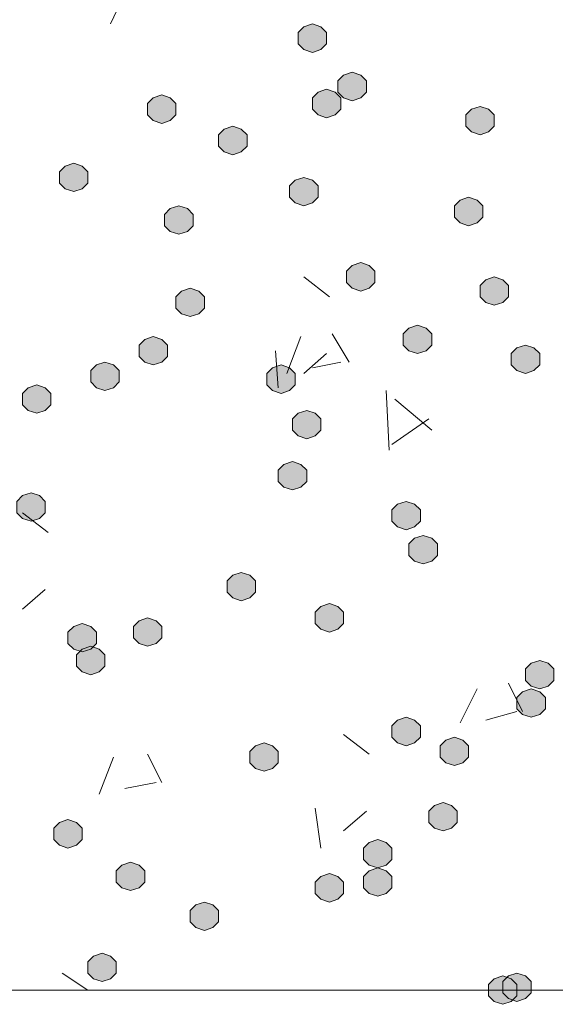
# Model space of a CAD drawing. Header units: millimetres. Extents: x 1527433 to 14789979, y -66543 to 11310.
# Tile 20 of 122: x 1947178 to 1947577, y -64466 to -63733. Entities that reach past the tile are written whole.
import ezdxf

# ---------------------------------------------------------------- set-up
doc = ezdxf.new("R2010")
doc.units = ezdxf.units.MM

msp = doc.modelspace()

# ---------------------------------------------------------------- hatches: boundary and pattern name
h = msp.add_hatch(color=7)
h.dxf.hatch_style = 2
h.paths.add_polyline_path([(1947396.033, -63735.829), (1947389.683, -63737.945), (1947385.45, -63742.179), (1947385.45, -63750.645), (1947389.683, -63754.879), (1947396.033, -63756.995), (1947402.383, -63754.879), (1947406.617, -63750.645), (1947406.617, -63742.179), (1947402.383, -63737.945)])
h = msp.add_hatch(color=7)
h.dxf.hatch_style = 2
h.paths.add_polyline_path([(1947425.667, -63771.812), (1947419.317, -63773.929), (1947415.083, -63778.162), (1947415.083, -63786.629), (1947419.317, -63790.862), (1947425.667, -63792.979), (1947432.017, -63790.862), (1947436.25, -63786.629), (1947436.25, -63778.162), (1947432.017, -63773.929)])
h = msp.add_hatch(color=7)
h.dxf.hatch_style = 2
h.paths.add_polyline_path([(1947406.617, -63784.512), (1947400.267, -63786.629), (1947396.033, -63790.862), (1947396.033, -63799.329), (1947400.267, -63803.562), (1947406.617, -63805.679), (1947412.967, -63803.562), (1947417.2, -63799.329), (1947417.2, -63790.862), (1947412.967, -63786.629)])
h = msp.add_hatch(color=7)
h.dxf.hatch_style = 2
h.paths.add_polyline_path([(1947283.85, -63788.745), (1947277.5, -63790.862), (1947273.267, -63795.095), (1947273.267, -63803.562), (1947277.5, -63807.795), (1947283.85, -63809.912), (1947290.2, -63807.795), (1947294.433, -63803.562), (1947294.433, -63795.095), (1947290.2, -63790.862)])
h = msp.add_hatch(color=7)
h.dxf.hatch_style = 2
h.paths.add_polyline_path([(1947520.917, -63797.212), (1947514.567, -63799.329), (1947510.333, -63803.562), (1947510.333, -63812.029), (1947514.567, -63816.262), (1947520.917, -63818.379), (1947527.267, -63816.262), (1947531.5, -63812.029), (1947531.5, -63803.562), (1947527.267, -63799.329)])
h = msp.add_hatch(color=7)
h.dxf.hatch_style = 2
h.paths.add_polyline_path([(1947336.767, -63812.029), (1947330.417, -63814.145), (1947326.183, -63818.379), (1947326.183, -63826.845), (1947330.417, -63831.079), (1947336.767, -63833.195), (1947343.117, -63831.079), (1947347.35, -63826.845), (1947347.35, -63818.379), (1947343.117, -63814.145)])
h = msp.add_hatch(color=7)
h.dxf.hatch_style = 2
h.paths.add_polyline_path([(1947218.233, -63839.545), (1947211.883, -63841.662), (1947207.65, -63845.895), (1947207.65, -63854.362), (1947211.883, -63858.595), (1947218.233, -63860.712), (1947224.583, -63858.595), (1947228.817, -63854.362), (1947228.817, -63845.895), (1947224.583, -63841.662)])
h = msp.add_hatch(color=7)
h.dxf.hatch_style = 2
h.paths.add_polyline_path([(1947389.683, -63850.129), (1947383.333, -63852.245), (1947379.1, -63856.479), (1947379.1, -63864.945), (1947383.333, -63869.179), (1947389.683, -63871.295), (1947396.033, -63869.179), (1947400.267, -63864.945), (1947400.267, -63856.479), (1947396.033, -63852.245)])
h = msp.add_hatch(color=7)
h.dxf.hatch_style = 2
h.paths.add_polyline_path([(1947512.45, -63864.945), (1947506.1, -63867.062), (1947501.867, -63871.295), (1947501.867, -63879.762), (1947506.1, -63883.995), (1947512.45, -63886.112), (1947518.8, -63883.995), (1947523.033, -63879.762), (1947523.033, -63871.295), (1947518.8, -63867.062)])
h = msp.add_hatch(color=7)
h.dxf.hatch_style = 2
h.paths.add_polyline_path([(1947296.55, -63871.295), (1947290.2, -63873.412), (1947285.967, -63877.645), (1947285.967, -63886.112), (1947290.2, -63890.345), (1947296.55, -63892.462), (1947302.9, -63890.345), (1947307.133, -63886.112), (1947307.133, -63877.645), (1947302.9, -63873.412)])
h = msp.add_hatch(color=7)
h.dxf.hatch_style = 2
h.paths.add_polyline_path([(1947432.017, -63913.629), (1947425.667, -63915.745), (1947421.433, -63919.979), (1947421.433, -63928.445), (1947425.667, -63932.679), (1947432.017, -63934.795), (1947438.367, -63932.679), (1947442.6, -63928.445), (1947442.6, -63919.979), (1947438.367, -63915.745)])
h = msp.add_hatch(color=7)
h.dxf.hatch_style = 2
h.paths.add_polyline_path([(1947531.5, -63924.212), (1947525.15, -63926.329), (1947520.917, -63930.562), (1947520.917, -63939.029), (1947525.15, -63943.262), (1947531.5, -63945.379), (1947537.85, -63943.262), (1947542.083, -63939.029), (1947542.083, -63930.562), (1947537.85, -63926.329)])
h = msp.add_hatch(color=7)
h.dxf.hatch_style = 2
h.paths.add_polyline_path([(1947305.017, -63932.679), (1947298.667, -63934.795), (1947294.433, -63939.029), (1947294.433, -63947.495), (1947298.667, -63951.729), (1947305.017, -63953.845), (1947311.367, -63951.729), (1947315.6, -63947.495), (1947315.6, -63939.029), (1947311.367, -63934.795)])
h = msp.add_hatch(color=7)
h.dxf.hatch_style = 2
h.paths.add_polyline_path([(1947474.35, -63960.195), (1947468, -63962.312), (1947463.767, -63966.545), (1947463.767, -63975.012), (1947468, -63979.245), (1947474.35, -63981.362), (1947480.7, -63979.245), (1947484.933, -63975.012), (1947484.933, -63966.545), (1947480.7, -63962.312)])
h = msp.add_hatch(color=7)
h.dxf.hatch_style = 2
h.paths.add_polyline_path([(1947277.5, -63968.662), (1947271.15, -63970.779), (1947266.917, -63975.012), (1947266.917, -63983.479), (1947271.15, -63987.712), (1947277.5, -63989.829), (1947283.85, -63987.712), (1947288.083, -63983.479), (1947288.083, -63975.012), (1947283.85, -63970.779)])
h = msp.add_hatch(color=7)
h.dxf.hatch_style = 2
h.paths.add_polyline_path([(1947554.783, -63975.012), (1947548.433, -63977.129), (1947544.2, -63981.362), (1947544.2, -63989.829), (1947548.433, -63994.062), (1947554.783, -63996.179), (1947561.133, -63994.062), (1947565.367, -63989.829), (1947565.367, -63981.362), (1947561.133, -63977.129)])
h = msp.add_hatch(color=7)
h.dxf.hatch_style = 2
h.paths.add_polyline_path([(1947241.517, -63987.712), (1947235.167, -63989.829), (1947230.933, -63994.062), (1947230.933, -64002.529), (1947235.167, -64006.762), (1947241.517, -64008.879), (1947247.867, -64006.762), (1947252.1, -64002.529), (1947252.1, -63994.062), (1947247.867, -63989.829)])
h = msp.add_hatch(color=7)
h.dxf.hatch_style = 2
h.paths.add_polyline_path([(1947372.75, -63989.829), (1947366.4, -63991.945), (1947362.167, -63996.179), (1947362.167, -64004.645), (1947366.4, -64008.879), (1947372.75, -64010.995), (1947379.1, -64008.879), (1947383.333, -64004.645), (1947383.333, -63996.179), (1947379.1, -63991.945)])
h = msp.add_hatch(color=7)
h.dxf.hatch_style = 2
h.paths.add_polyline_path([(1947190.717, -64004.645), (1947184.367, -64006.762), (1947180.133, -64010.995), (1947180.133, -64019.462), (1947184.367, -64023.695), (1947190.717, -64025.812), (1947197.067, -64023.695), (1947201.3, -64019.462), (1947201.3, -64010.995), (1947197.067, -64006.762)])
h = msp.add_hatch(color=7)
h.dxf.hatch_style = 2
h.paths.add_polyline_path([(1947391.8, -64023.695), (1947385.45, -64025.812), (1947381.217, -64030.045), (1947381.217, -64038.512), (1947385.45, -64042.745), (1947391.8, -64044.862), (1947398.15, -64042.745), (1947402.383, -64038.512), (1947402.383, -64030.045), (1947398.15, -64025.812)])
h = msp.add_hatch(color=7)
h.dxf.hatch_style = 2
h.paths.add_polyline_path([(1947381.217, -64061.795), (1947374.867, -64063.912), (1947370.633, -64068.145), (1947370.633, -64076.612), (1947374.867, -64080.845), (1947381.217, -64082.962), (1947387.567, -64080.845), (1947391.8, -64076.612), (1947391.8, -64068.145), (1947387.567, -64063.912)])
h = msp.add_hatch(color=7)
h.dxf.hatch_style = 2
h.paths.add_polyline_path([(1947186.483, -64085.079), (1947180.133, -64087.195), (1947175.9, -64091.429), (1947175.9, -64099.895), (1947180.133, -64104.129), (1947186.483, -64106.245), (1947192.833, -64104.129), (1947197.067, -64099.895), (1947197.067, -64091.429), (1947192.833, -64087.195)])
h = msp.add_hatch(color=7)
h.dxf.hatch_style = 2
h.paths.add_polyline_path([(1947465.883, -64091.429), (1947459.533, -64093.545), (1947455.3, -64097.779), (1947455.3, -64106.245), (1947459.533, -64110.479), (1947465.883, -64112.595), (1947472.233, -64110.479), (1947476.467, -64106.245), (1947476.467, -64097.779), (1947472.233, -64093.545)])
h = msp.add_hatch(color=7)
h.dxf.hatch_style = 2
h.paths.add_polyline_path([(1947478.583, -64116.829), (1947472.233, -64118.945), (1947468, -64123.179), (1947468, -64131.645), (1947472.233, -64135.879), (1947478.583, -64137.995), (1947484.933, -64135.879), (1947489.167, -64131.645), (1947489.167, -64123.179), (1947484.933, -64118.945)])
h = msp.add_hatch(color=7)
h.dxf.hatch_style = 2
h.paths.add_polyline_path([(1947343.117, -64144.345), (1947336.767, -64146.462), (1947332.533, -64150.695), (1947332.533, -64159.162), (1947336.767, -64163.395), (1947343.117, -64165.512), (1947349.467, -64163.395), (1947353.7, -64159.162), (1947353.7, -64150.695), (1947349.467, -64146.462)])
h = msp.add_hatch(color=7)
h.dxf.hatch_style = 2
h.paths.add_polyline_path([(1947408.733, -64167.629), (1947402.383, -64169.745), (1947398.15, -64173.979), (1947398.15, -64182.445), (1947402.383, -64186.679), (1947408.733, -64188.795), (1947415.083, -64186.679), (1947419.317, -64182.445), (1947419.317, -64173.979), (1947415.083, -64169.745)])
h = msp.add_hatch(color=7)
h.dxf.hatch_style = 2
h.paths.add_polyline_path([(1947273.267, -64178.212), (1947266.917, -64180.329), (1947262.683, -64184.562), (1947262.683, -64193.029), (1947266.917, -64197.262), (1947273.267, -64199.379), (1947279.617, -64197.262), (1947283.85, -64193.029), (1947283.85, -64184.562), (1947279.617, -64180.329)])
h = msp.add_hatch(color=7)
h.dxf.hatch_style = 2
h.paths.add_polyline_path([(1947224.583, -64182.445), (1947218.233, -64184.562), (1947214, -64188.795), (1947214, -64197.262), (1947218.233, -64201.495), (1947224.583, -64203.612), (1947230.933, -64201.495), (1947235.167, -64197.262), (1947235.167, -64188.795), (1947230.933, -64184.562)])
h = msp.add_hatch(color=7)
h.dxf.hatch_style = 2
h.paths.add_polyline_path([(1947230.933, -64199.379), (1947224.583, -64201.495), (1947220.35, -64205.729), (1947220.35, -64214.195), (1947224.583, -64218.429), (1947230.933, -64220.545), (1947237.283, -64218.429), (1947241.517, -64214.195), (1947241.517, -64205.729), (1947237.283, -64201.495)])
h = msp.add_hatch(color=7)
h.dxf.hatch_style = 2
h.paths.add_polyline_path([(1947565.367, -64209.962), (1947559.017, -64212.079), (1947554.783, -64216.312), (1947554.783, -64224.779), (1947559.017, -64229.012), (1947565.367, -64231.129), (1947571.717, -64229.012), (1947575.95, -64224.779), (1947575.95, -64216.312), (1947571.717, -64212.079)])
h = msp.add_hatch(color=7)
h.dxf.hatch_style = 2
h.paths.add_polyline_path([(1947559.017, -64231.129), (1947552.667, -64233.245), (1947548.433, -64237.479), (1947548.433, -64245.945), (1947552.667, -64250.179), (1947559.017, -64252.295), (1947565.367, -64250.179), (1947569.6, -64245.945), (1947569.6, -64237.479), (1947565.367, -64233.245)])
h = msp.add_hatch(color=7)
h.dxf.hatch_style = 2
h.paths.add_polyline_path([(1947465.883, -64252.295), (1947459.533, -64254.412), (1947455.3, -64258.645), (1947455.3, -64267.112), (1947459.533, -64271.345), (1947465.883, -64273.462), (1947472.233, -64271.345), (1947476.467, -64267.112), (1947476.467, -64258.645), (1947472.233, -64254.412)])
h = msp.add_hatch(color=7)
h.dxf.hatch_style = 2
h.paths.add_polyline_path([(1947501.867, -64267.112), (1947495.517, -64269.229), (1947491.283, -64273.462), (1947491.283, -64281.929), (1947495.517, -64286.162), (1947501.867, -64288.279), (1947508.217, -64286.162), (1947512.45, -64281.929), (1947512.45, -64273.462), (1947508.217, -64269.229)])
h = msp.add_hatch(color=7)
h.dxf.hatch_style = 2
h.paths.add_polyline_path([(1947360.05, -64271.345), (1947353.7, -64273.462), (1947349.467, -64277.695), (1947349.467, -64286.162), (1947353.7, -64290.395), (1947360.05, -64292.512), (1947366.4, -64290.395), (1947370.633, -64286.162), (1947370.633, -64277.695), (1947366.4, -64273.462)])
h = msp.add_hatch(color=7)
h.dxf.hatch_style = 2
h.paths.add_polyline_path([(1947493.4, -64315.795), (1947487.05, -64317.912), (1947482.817, -64322.145), (1947482.817, -64330.612), (1947487.05, -64334.845), (1947493.4, -64336.962), (1947499.75, -64334.845), (1947503.983, -64330.612), (1947503.983, -64322.145), (1947499.75, -64317.912)])
h = msp.add_hatch(color=7)
h.dxf.hatch_style = 2
h.paths.add_polyline_path([(1947214, -64328.495), (1947207.65, -64330.612), (1947203.417, -64334.845), (1947203.417, -64343.312), (1947207.65, -64347.545), (1947214, -64349.662), (1947220.35, -64347.545), (1947224.583, -64343.312), (1947224.583, -64334.845), (1947220.35, -64330.612)])
h = msp.add_hatch(color=7)
h.dxf.hatch_style = 2
h.paths.add_polyline_path([(1947444.717, -64343.312), (1947438.367, -64345.429), (1947434.133, -64349.662), (1947434.133, -64358.129), (1947438.367, -64362.362), (1947444.717, -64364.479), (1947451.067, -64362.362), (1947455.3, -64358.129), (1947455.3, -64349.662), (1947451.067, -64345.429)])
h = msp.add_hatch(color=7)
h.dxf.hatch_style = 2
h.paths.add_polyline_path([(1947260.567, -64360.245), (1947254.217, -64362.362), (1947249.983, -64366.595), (1947249.983, -64375.062), (1947254.217, -64379.295), (1947260.567, -64381.412), (1947266.917, -64379.295), (1947271.15, -64375.062), (1947271.15, -64366.595), (1947266.917, -64362.362)])
h = msp.add_hatch(color=7)
h.dxf.hatch_style = 2
h.paths.add_polyline_path([(1947444.717, -64364.479), (1947438.367, -64366.595), (1947434.133, -64370.829), (1947434.133, -64379.295), (1947438.367, -64383.529), (1947444.717, -64385.645), (1947451.067, -64383.529), (1947455.3, -64379.295), (1947455.3, -64370.829), (1947451.067, -64366.595)])
h = msp.add_hatch(color=7)
h.dxf.hatch_style = 2
h.paths.add_polyline_path([(1947408.733, -64368.712), (1947402.383, -64370.829), (1947398.15, -64375.062), (1947398.15, -64383.529), (1947402.383, -64387.762), (1947408.733, -64389.879), (1947415.083, -64387.762), (1947419.317, -64383.529), (1947419.317, -64375.062), (1947415.083, -64370.829)])
h = msp.add_hatch(color=7)
h.dxf.hatch_style = 2
h.paths.add_polyline_path([(1947315.6, -64389.879), (1947309.25, -64391.995), (1947305.017, -64396.229), (1947305.017, -64404.695), (1947309.25, -64408.929), (1947315.6, -64411.045), (1947321.95, -64408.929), (1947326.183, -64404.695), (1947326.183, -64396.229), (1947321.95, -64391.995)])
h = msp.add_hatch(color=7)
h.dxf.hatch_style = 2
h.paths.add_polyline_path([(1947239.4, -64427.979), (1947233.05, -64430.095), (1947228.817, -64434.329), (1947228.817, -64442.795), (1947233.05, -64447.029), (1947239.4, -64449.145), (1947245.75, -64447.029), (1947249.983, -64442.795), (1947249.983, -64434.329), (1947245.75, -64430.095)])
h = msp.add_hatch(color=7)
h.dxf.hatch_style = 2
h.paths.add_polyline_path([(1947537.85, -64444.912), (1947531.5, -64447.029), (1947527.267, -64451.262), (1947527.267, -64459.729), (1947531.5, -64463.962), (1947537.85, -64466.079), (1947544.2, -64463.962), (1947548.433, -64459.729), (1947548.433, -64451.262), (1947544.2, -64447.029)])
h = msp.add_hatch(color=7)
h.dxf.hatch_style = 2
h.paths.add_polyline_path([(1947548.433, -64442.795), (1947542.083, -64444.912), (1947537.85, -64449.145), (1947537.85, -64457.612), (1947542.083, -64461.845), (1947548.433, -64463.962), (1947554.783, -64461.845), (1947559.017, -64457.612), (1947559.017, -64449.145), (1947554.783, -64444.912)])

# ---------------------------------------------------------------- linework, layer by layer
at = {"color": 7, "lineweight": 0}
for points in [[(1947245.75, -63735.829), (1947258.45, -63708.312)], [(1947408.733, -63939.029), (1947389.683, -63924.212)], [(1947376.983, -63996.179), (1947387.567, -63968.662)], [(1947423.55, -63987.712), (1947410.85, -63966.545)], [(1947370.633, -64006.762), (1947368.517, -63979.245)], [(1947389.683, -63996.179), (1947406.617, -63981.362)], [(1947396.033, -63991.945), (1947417.2, -63987.712)], [(1947453.183, -64053.329), (1947451.067, -64008.879)], [(1947484.933, -64038.512), (1947457.417, -64015.229)], [(1947455.3, -64049.095), (1947482.817, -64030.045)], [(1947199.183, -64114.712), (1947180.133, -64099.895)], [(1947180.133, -64171.862), (1947197.067, -64157.045)], [(1947506.1, -64256.529), (1947518.8, -64231.129)], [(1947552.667, -64248.062), (1947542.083, -64226.895)], [(1947525.15, -64254.412), (1947548.433, -64248.062)], [(1947438.367, -64279.812), (1947419.317, -64264.995)], [(1947237.283, -64309.445), (1947247.867, -64281.929)], [(1947283.85, -64300.979), (1947273.267, -64279.812)], [(1947256.333, -64305.212), (1947279.617, -64300.979)], [(1947402.383, -64349.662), (1947398.15, -64320.029)], [(1947419.317, -64336.962), (1947436.25, -64322.145)], [(1947228.817, -64455.495), (1947209.767, -64442.795)], [(1946805.483, -64455.495), (1950702.267, -64455.495)]]:
    msp.add_lwpolyline(points, dxfattribs=at)
for points in [[(1947396.033, -63735.829), (1947389.683, -63737.945), (1947385.45, -63742.179), (1947385.45, -63750.645), (1947389.683, -63754.879), (1947396.033, -63756.995), (1947402.383, -63754.879), (1947406.617, -63750.645), (1947406.617, -63742.179), (1947402.383, -63737.945)], [(1947425.667, -63771.812), (1947419.317, -63773.929), (1947415.083, -63778.162), (1947415.083, -63786.629), (1947419.317, -63790.862), (1947425.667, -63792.979), (1947432.017, -63790.862), (1947436.25, -63786.629), (1947436.25, -63778.162), (1947432.017, -63773.929)], [(1947406.617, -63784.512), (1947400.267, -63786.629), (1947396.033, -63790.862), (1947396.033, -63799.329), (1947400.267, -63803.562), (1947406.617, -63805.679), (1947412.967, -63803.562), (1947417.2, -63799.329), (1947417.2, -63790.862), (1947412.967, -63786.629)], [(1947283.85, -63788.745), (1947277.5, -63790.862), (1947273.267, -63795.095), (1947273.267, -63803.562), (1947277.5, -63807.795), (1947283.85, -63809.912), (1947290.2, -63807.795), (1947294.433, -63803.562), (1947294.433, -63795.095), (1947290.2, -63790.862)], [(1947520.917, -63797.212), (1947514.567, -63799.329), (1947510.333, -63803.562), (1947510.333, -63812.029), (1947514.567, -63816.262), (1947520.917, -63818.379), (1947527.267, -63816.262), (1947531.5, -63812.029), (1947531.5, -63803.562), (1947527.267, -63799.329)], [(1947336.767, -63812.029), (1947330.417, -63814.145), (1947326.183, -63818.379), (1947326.183, -63826.845), (1947330.417, -63831.079), (1947336.767, -63833.195), (1947343.117, -63831.079), (1947347.35, -63826.845), (1947347.35, -63818.379), (1947343.117, -63814.145)], [(1947218.233, -63839.545), (1947211.883, -63841.662), (1947207.65, -63845.895), (1947207.65, -63854.362), (1947211.883, -63858.595), (1947218.233, -63860.712), (1947224.583, -63858.595), (1947228.817, -63854.362), (1947228.817, -63845.895), (1947224.583, -63841.662)], [(1947389.683, -63850.129), (1947383.333, -63852.245), (1947379.1, -63856.479), (1947379.1, -63864.945), (1947383.333, -63869.179), (1947389.683, -63871.295), (1947396.033, -63869.179), (1947400.267, -63864.945), (1947400.267, -63856.479), (1947396.033, -63852.245)], [(1947512.45, -63864.945), (1947506.1, -63867.062), (1947501.867, -63871.295), (1947501.867, -63879.762), (1947506.1, -63883.995), (1947512.45, -63886.112), (1947518.8, -63883.995), (1947523.033, -63879.762), (1947523.033, -63871.295), (1947518.8, -63867.062)], [(1947296.55, -63871.295), (1947290.2, -63873.412), (1947285.967, -63877.645), (1947285.967, -63886.112), (1947290.2, -63890.345), (1947296.55, -63892.462), (1947302.9, -63890.345), (1947307.133, -63886.112), (1947307.133, -63877.645), (1947302.9, -63873.412)], [(1947432.017, -63913.629), (1947425.667, -63915.745), (1947421.433, -63919.979), (1947421.433, -63928.445), (1947425.667, -63932.679), (1947432.017, -63934.795), (1947438.367, -63932.679), (1947442.6, -63928.445), (1947442.6, -63919.979), (1947438.367, -63915.745)], [(1947531.5, -63924.212), (1947525.15, -63926.329), (1947520.917, -63930.562), (1947520.917, -63939.029), (1947525.15, -63943.262), (1947531.5, -63945.379), (1947537.85, -63943.262), (1947542.083, -63939.029), (1947542.083, -63930.562), (1947537.85, -63926.329)], [(1947305.017, -63932.679), (1947298.667, -63934.795), (1947294.433, -63939.029), (1947294.433, -63947.495), (1947298.667, -63951.729), (1947305.017, -63953.845), (1947311.367, -63951.729), (1947315.6, -63947.495), (1947315.6, -63939.029), (1947311.367, -63934.795)], [(1947474.35, -63960.195), (1947468, -63962.312), (1947463.767, -63966.545), (1947463.767, -63975.012), (1947468, -63979.245), (1947474.35, -63981.362), (1947480.7, -63979.245), (1947484.933, -63975.012), (1947484.933, -63966.545), (1947480.7, -63962.312)], [(1947277.5, -63968.662), (1947271.15, -63970.779), (1947266.917, -63975.012), (1947266.917, -63983.479), (1947271.15, -63987.712), (1947277.5, -63989.829), (1947283.85, -63987.712), (1947288.083, -63983.479), (1947288.083, -63975.012), (1947283.85, -63970.779)], [(1947554.783, -63975.012), (1947548.433, -63977.129), (1947544.2, -63981.362), (1947544.2, -63989.829), (1947548.433, -63994.062), (1947554.783, -63996.179), (1947561.133, -63994.062), (1947565.367, -63989.829), (1947565.367, -63981.362), (1947561.133, -63977.129)], [(1947241.517, -63987.712), (1947235.167, -63989.829), (1947230.933, -63994.062), (1947230.933, -64002.529), (1947235.167, -64006.762), (1947241.517, -64008.879), (1947247.867, -64006.762), (1947252.1, -64002.529), (1947252.1, -63994.062), (1947247.867, -63989.829)], [(1947372.75, -63989.829), (1947366.4, -63991.945), (1947362.167, -63996.179), (1947362.167, -64004.645), (1947366.4, -64008.879), (1947372.75, -64010.995), (1947379.1, -64008.879), (1947383.333, -64004.645), (1947383.333, -63996.179), (1947379.1, -63991.945)], [(1947190.717, -64004.645), (1947184.367, -64006.762), (1947180.133, -64010.995), (1947180.133, -64019.462), (1947184.367, -64023.695), (1947190.717, -64025.812), (1947197.067, -64023.695), (1947201.3, -64019.462), (1947201.3, -64010.995), (1947197.067, -64006.762)], [(1947391.8, -64023.695), (1947385.45, -64025.812), (1947381.217, -64030.045), (1947381.217, -64038.512), (1947385.45, -64042.745), (1947391.8, -64044.862), (1947398.15, -64042.745), (1947402.383, -64038.512), (1947402.383, -64030.045), (1947398.15, -64025.812)], [(1947381.217, -64061.795), (1947374.867, -64063.912), (1947370.633, -64068.145), (1947370.633, -64076.612), (1947374.867, -64080.845), (1947381.217, -64082.962), (1947387.567, -64080.845), (1947391.8, -64076.612), (1947391.8, -64068.145), (1947387.567, -64063.912)], [(1947186.483, -64085.079), (1947180.133, -64087.195), (1947175.9, -64091.429), (1947175.9, -64099.895), (1947180.133, -64104.129), (1947186.483, -64106.245), (1947192.833, -64104.129), (1947197.067, -64099.895), (1947197.067, -64091.429), (1947192.833, -64087.195)], [(1947465.883, -64091.429), (1947459.533, -64093.545), (1947455.3, -64097.779), (1947455.3, -64106.245), (1947459.533, -64110.479), (1947465.883, -64112.595), (1947472.233, -64110.479), (1947476.467, -64106.245), (1947476.467, -64097.779), (1947472.233, -64093.545)], [(1947478.583, -64116.829), (1947472.233, -64118.945), (1947468, -64123.179), (1947468, -64131.645), (1947472.233, -64135.879), (1947478.583, -64137.995), (1947484.933, -64135.879), (1947489.167, -64131.645), (1947489.167, -64123.179), (1947484.933, -64118.945)], [(1947343.117, -64144.345), (1947336.767, -64146.462), (1947332.533, -64150.695), (1947332.533, -64159.162), (1947336.767, -64163.395), (1947343.117, -64165.512), (1947349.467, -64163.395), (1947353.7, -64159.162), (1947353.7, -64150.695), (1947349.467, -64146.462)], [(1947408.733, -64167.629), (1947402.383, -64169.745), (1947398.15, -64173.979), (1947398.15, -64182.445), (1947402.383, -64186.679), (1947408.733, -64188.795), (1947415.083, -64186.679), (1947419.317, -64182.445), (1947419.317, -64173.979), (1947415.083, -64169.745)], [(1947273.267, -64178.212), (1947266.917, -64180.329), (1947262.683, -64184.562), (1947262.683, -64193.029), (1947266.917, -64197.262), (1947273.267, -64199.379), (1947279.617, -64197.262), (1947283.85, -64193.029), (1947283.85, -64184.562), (1947279.617, -64180.329)], [(1947224.583, -64182.445), (1947218.233, -64184.562), (1947214, -64188.795), (1947214, -64197.262), (1947218.233, -64201.495), (1947224.583, -64203.612), (1947230.933, -64201.495), (1947235.167, -64197.262), (1947235.167, -64188.795), (1947230.933, -64184.562)], [(1947230.933, -64199.379), (1947224.583, -64201.495), (1947220.35, -64205.729), (1947220.35, -64214.195), (1947224.583, -64218.429), (1947230.933, -64220.545), (1947237.283, -64218.429), (1947241.517, -64214.195), (1947241.517, -64205.729), (1947237.283, -64201.495)], [(1947565.367, -64209.962), (1947559.017, -64212.079), (1947554.783, -64216.312), (1947554.783, -64224.779), (1947559.017, -64229.012), (1947565.367, -64231.129), (1947571.717, -64229.012), (1947575.95, -64224.779), (1947575.95, -64216.312), (1947571.717, -64212.079)], [(1947559.017, -64231.129), (1947552.667, -64233.245), (1947548.433, -64237.479), (1947548.433, -64245.945), (1947552.667, -64250.179), (1947559.017, -64252.295), (1947565.367, -64250.179), (1947569.6, -64245.945), (1947569.6, -64237.479), (1947565.367, -64233.245)], [(1947465.883, -64252.295), (1947459.533, -64254.412), (1947455.3, -64258.645), (1947455.3, -64267.112), (1947459.533, -64271.345), (1947465.883, -64273.462), (1947472.233, -64271.345), (1947476.467, -64267.112), (1947476.467, -64258.645), (1947472.233, -64254.412)], [(1947501.867, -64267.112), (1947495.517, -64269.229), (1947491.283, -64273.462), (1947491.283, -64281.929), (1947495.517, -64286.162), (1947501.867, -64288.279), (1947508.217, -64286.162), (1947512.45, -64281.929), (1947512.45, -64273.462), (1947508.217, -64269.229)], [(1947360.05, -64271.345), (1947353.7, -64273.462), (1947349.467, -64277.695), (1947349.467, -64286.162), (1947353.7, -64290.395), (1947360.05, -64292.512), (1947366.4, -64290.395), (1947370.633, -64286.162), (1947370.633, -64277.695), (1947366.4, -64273.462)], [(1947493.4, -64315.795), (1947487.05, -64317.912), (1947482.817, -64322.145), (1947482.817, -64330.612), (1947487.05, -64334.845), (1947493.4, -64336.962), (1947499.75, -64334.845), (1947503.983, -64330.612), (1947503.983, -64322.145), (1947499.75, -64317.912)], [(1947214, -64328.495), (1947207.65, -64330.612), (1947203.417, -64334.845), (1947203.417, -64343.312), (1947207.65, -64347.545), (1947214, -64349.662), (1947220.35, -64347.545), (1947224.583, -64343.312), (1947224.583, -64334.845), (1947220.35, -64330.612)], [(1947444.717, -64343.312), (1947438.367, -64345.429), (1947434.133, -64349.662), (1947434.133, -64358.129), (1947438.367, -64362.362), (1947444.717, -64364.479), (1947451.067, -64362.362), (1947455.3, -64358.129), (1947455.3, -64349.662), (1947451.067, -64345.429)], [(1947260.567, -64360.245), (1947254.217, -64362.362), (1947249.983, -64366.595), (1947249.983, -64375.062), (1947254.217, -64379.295), (1947260.567, -64381.412), (1947266.917, -64379.295), (1947271.15, -64375.062), (1947271.15, -64366.595), (1947266.917, -64362.362)], [(1947444.717, -64364.479), (1947438.367, -64366.595), (1947434.133, -64370.829), (1947434.133, -64379.295), (1947438.367, -64383.529), (1947444.717, -64385.645), (1947451.067, -64383.529), (1947455.3, -64379.295), (1947455.3, -64370.829), (1947451.067, -64366.595)], [(1947408.733, -64368.712), (1947402.383, -64370.829), (1947398.15, -64375.062), (1947398.15, -64383.529), (1947402.383, -64387.762), (1947408.733, -64389.879), (1947415.083, -64387.762), (1947419.317, -64383.529), (1947419.317, -64375.062), (1947415.083, -64370.829)], [(1947315.6, -64389.879), (1947309.25, -64391.995), (1947305.017, -64396.229), (1947305.017, -64404.695), (1947309.25, -64408.929), (1947315.6, -64411.045), (1947321.95, -64408.929), (1947326.183, -64404.695), (1947326.183, -64396.229), (1947321.95, -64391.995)], [(1947239.4, -64427.979), (1947233.05, -64430.095), (1947228.817, -64434.329), (1947228.817, -64442.795), (1947233.05, -64447.029), (1947239.4, -64449.145), (1947245.75, -64447.029), (1947249.983, -64442.795), (1947249.983, -64434.329), (1947245.75, -64430.095)], [(1947537.85, -64444.912), (1947531.5, -64447.029), (1947527.267, -64451.262), (1947527.267, -64459.729), (1947531.5, -64463.962), (1947537.85, -64466.079), (1947544.2, -64463.962), (1947548.433, -64459.729), (1947548.433, -64451.262), (1947544.2, -64447.029)], [(1947548.433, -64442.795), (1947542.083, -64444.912), (1947537.85, -64449.145), (1947537.85, -64457.612), (1947542.083, -64461.845), (1947548.433, -64463.962), (1947554.783, -64461.845), (1947559.017, -64457.612), (1947559.017, -64449.145), (1947554.783, -64444.912)]]:
    msp.add_lwpolyline(points, close=True, dxfattribs=at)

doc.saveas('drawing.dxf')
